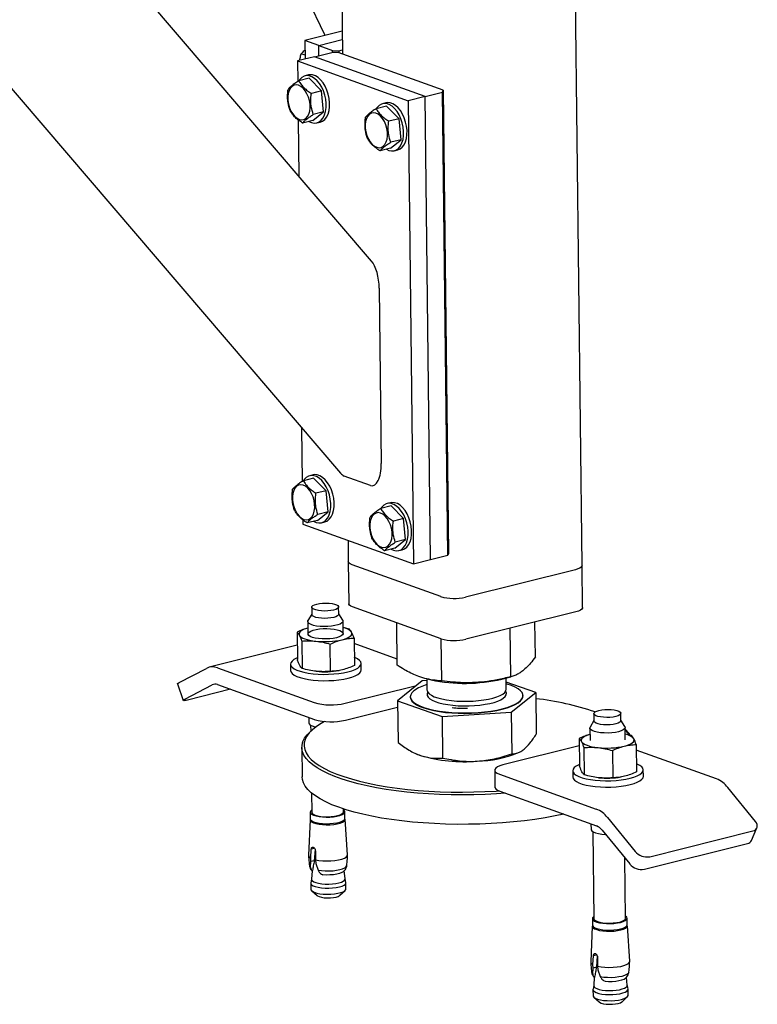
# Model space of a CAD drawing. Header units: millimetres. Extents: x 0 to 841, y 0 to 594.
# Tile 94 of 177: x 621 to 637, y 40 to 62. Entities that reach past the tile are written whole.
import ezdxf

# ---------------------------------------------------------------- set-up
doc = ezdxf.new("R2010")
doc.units = ezdxf.units.MM
doc.layers.add('TRAIT-FORT', color=4, linetype='Continuous', lineweight=25)

msp = doc.modelspace()

# ---------------------------------------------------------------- linework, layer by layer
at = {"layer": 'TRAIT-FORT', "color": 4, "linetype": 'Continuous', "lineweight": 25}
for p, q in [((627.891, 77.538), (628.073, 61.668)), ((633.503, 50.071), (633.191, 77.338)), ((627.678, 62.089), (620.904, 76.344)), ((628.732, 56.975), (614.51, 73.599)), ((610.79, 72.315), (628.03, 52.163)), ((628.067, 62.187), (627.22, 61.975)), ((627.22, 61.975), (627.225, 61.556)), ((627.534, 61.862), (627.22, 61.975)), ((627.534, 61.862), (628.069, 61.996)), ((627.534, 61.862), (627.847, 61.749)), ((627.536, 61.633), (627.534, 61.862)), ((627.224, 61.641), (627.137, 61.672)), ((627.442, 61.61), (627.832, 61.707)), ((627.973, 61.704), (627.832, 61.707)), ((627.847, 61.749), (627.988, 61.746)), ((627.848, 61.707), (627.847, 61.749)), ((630.354, 60.847), (627.973, 61.704)), ((627.988, 61.746), (628.072, 61.767)), ((627.988, 61.746), (627.988, 61.699)), ((627.442, 61.61), (627.053, 61.512)), ((627.053, 61.512), (627.058, 61.046)), ((627.053, 61.512), (629.56, 60.61)), ((629.95, 60.708), (627.442, 61.61)), ((627.304, 61.195), (627.226, 61.175)), ((627.316, 61.12), (627.082, 61.062)), ((627.316, 61.12), (627.601, 60.836)), ((627.601, 60.836), (627.368, 60.778)), ((627.645, 60.357), (627.601, 60.836)), ((629.95, 60.708), (630.339, 60.805)), ((630.339, 60.805), (630.354, 60.847)), ((630.459, 50.305), (630.339, 60.805)), ((630.354, 60.847), (630.475, 50.347)), ((629.059, 60.563), (628.981, 60.544)), ((629.95, 60.708), (629.56, 60.61)), ((629.56, 60.61), (629.68, 50.11)), ((630.07, 50.208), (629.95, 60.708)), ((627.403, 60.163), (627.645, 60.357)), ((627.645, 60.357), (627.411, 60.299)), ((629.071, 60.489), (628.837, 60.43)), ((629.071, 60.489), (629.356, 60.204)), ((627.068, 60.177), (627.083, 58.903)), ((627.403, 60.163), (627.169, 60.105)), ((627.493, 60.108), (627.571, 60.128)), ((629.356, 60.204), (629.123, 60.146)), ((629.4, 59.726), (629.356, 60.204)), ((629.158, 59.532), (629.4, 59.726)), ((629.4, 59.726), (629.166, 59.668)), ((629.158, 59.532), (628.924, 59.473)), ((629.248, 59.477), (629.326, 59.496)), ((628.907, 56.359), (628.952, 52.385)), ((627.148, 53.193), (627.162, 51.978)), ((627.42, 52.052), (627.186, 51.994)), ((627.408, 52.127), (627.33, 52.107)), ((627.42, 52.052), (627.705, 51.768)), ((628.708, 51.886), (628.113, 52.1)), ((627.705, 51.768), (627.472, 51.709)), ((627.749, 51.289), (627.705, 51.768)), ((629.175, 51.421), (628.941, 51.362)), ((629.163, 51.495), (629.085, 51.476)), ((629.175, 51.421), (629.46, 51.136)), ((627.506, 51.095), (627.749, 51.289)), ((627.749, 51.289), (627.515, 51.231)), ((629.46, 51.136), (629.227, 51.078)), ((629.504, 50.658), (629.46, 51.136)), ((627.172, 51.109), (627.173, 51.012)), ((627.173, 51.012), (629.68, 50.11)), ((627.506, 51.095), (627.273, 51.037)), ((627.597, 51.04), (627.675, 51.059)), ((628.199, 50.643), (628.205, 50.16)), ((629.261, 50.463), (629.028, 50.405)), ((629.261, 50.463), (629.504, 50.658)), ((629.504, 50.658), (629.27, 50.599)), ((629.352, 50.408), (629.429, 50.428)), ((630.07, 50.208), (630.459, 50.305)), ((630.475, 50.347), (630.459, 50.305)), ((628.205, 50.16), (628.216, 49.205)), ((630.299, 49.365), (628.293, 50.087)), ((629.68, 50.11), (630.07, 50.208)), ((633.514, 49.116), (633.503, 50.071)), ((633.354, 49.976), (630.861, 49.352)), ((627.376, 49.126), (627.378, 48.959)), ((627.988, 48.966), (627.986, 49.133)), ((630.31, 48.41), (628.304, 49.132)), ((627.378, 48.967), (627.291, 48.822)), ((628.078, 48.831), (627.988, 48.974)), ((633.365, 49.021), (630.872, 48.398)), ((627.285, 48.8), (627.288, 48.519)), ((628.088, 48.528), (628.085, 48.81)), ((629.314, 47.808), (629.303, 48.773)), ((632.445, 47.997), (632.436, 48.789)), ((627.043, 48.559), (627.05, 47.94)), ((628.229, 48.627), (628.087, 48.662)), ((631.889, 47.548), (631.877, 48.649)), ((627.046, 48.263), (625.052, 47.764)), ((627.149, 48.357), (627.156, 47.738)), ((627.802, 47.67), (627.795, 48.289)), ((628.335, 48.424), (628.342, 47.805)), ((629.312, 47.948), (628.336, 48.3)), ((630.324, 47.454), (630.313, 48.409)), ((626.896, 47.832), (626.898, 47.689)), ((628.498, 47.707), (628.496, 47.85)), ((624.374, 47.417), (624.988, 47.739)), ((625.237, 47.751), (627.431, 46.962)), ((627.994, 47.689), (627.998, 47.689)), ((624.332, 47.385), (624.461, 47.009)), ((624.503, 47.041), (625.117, 47.364)), ((625.242, 47.37), (627.436, 46.58)), ((628.134, 46.947), (629.752, 47.351)), ((629.879, 47.453), (629.323, 47.004)), ((629.984, 47.46), (629.879, 47.453)), ((629.984, 47.502), (629.987, 47.249)), ((629.993, 47.498), (630.083, 47.477)), ((631.686, 47.496), (631.892, 47.549)), ((631.787, 47.27), (631.784, 47.521)), ((632.454, 47.193), (631.785, 47.428)), ((625.538, 47.263), (624.563, 47.02)), ((631.899, 46.745), (632.454, 47.193)), ((632.166, 47.114), (632.166, 47.123)), ((632.454, 47.193), (632.465, 46.246)), ((629.323, 47.004), (630.333, 46.65)), ((629.323, 47.004), (629.334, 46.057)), ((629.611, 47.094), (629.611, 47.084)), ((628.139, 46.565), (629.324, 46.861)), ((630.333, 46.65), (631.899, 46.745)), ((631.899, 46.745), (631.91, 45.798)), ((633.772, 46.712), (633.774, 46.545)), ((634.384, 46.552), (634.382, 46.719)), ((627.31, 46.625), (627.312, 46.5)), ((627.352, 46.448), (627.354, 46.312)), ((630.333, 46.65), (630.344, 45.703)), ((633.774, 46.554), (633.687, 46.408)), ((634.474, 46.417), (634.384, 46.561)), ((627.382, 46.338), (627.335, 46.295)), ((633.681, 46.387), (633.684, 46.105)), ((634.484, 46.114), (634.481, 46.396)), ((634.624, 46.213), (634.482, 46.248)), ((633.438, 46.146), (633.445, 45.527)), ((634.73, 46.01), (634.737, 45.391)), ((627.152, 45.944), (627.159, 45.276)), ((629.738, 45.804), (629.747, 45.8)), ((629.747, 45.8), (629.84, 45.763)), ((633.44, 45.981), (631.709, 45.548)), ((632.06, 45.827), (632.086, 45.839)), ((633.545, 45.943), (633.552, 45.324)), ((634.19, 45.875), (634.198, 45.256)), ((636.554, 45.23), (634.732, 45.886)), ((631.523, 45.429), (631.527, 45.048)), ((631.633, 45.338), (633.827, 44.548)), ((633.292, 45.418), (633.293, 45.275)), ((634.893, 45.293), (634.892, 45.436)), ((634.39, 45.275), (634.393, 45.276)), ((627.37, 44.913), (627.375, 44.477)), ((631.637, 44.956), (633.831, 44.167)), ((637.432, 44.269), (636.806, 45.038)), ((627.342, 44.476), (627.344, 44.328)), ((628.095, 44.485), (628.094, 44.551)), ((628.129, 44.337), (628.127, 44.485)), ((627.339, 44.306), (627.304, 43.499)), ((628.188, 43.509), (628.135, 44.316)), ((633.706, 44.212), (633.707, 44.086)), ((634.079, 44.356), (634.705, 43.587)), ((633.748, 44.035), (633.77, 42.063)), ((633.957, 44.07), (634.584, 43.302)), ((635.037, 43.468), (637.374, 44.052)), ((637.346, 43.837), (637.467, 44.123)), ((634.916, 43.182), (637.253, 43.767)), ((627.355, 43.436), (627.367, 43.637)), ((627.441, 43.655), (627.367, 43.637)), ((627.452, 43.634), (627.433, 43.374)), ((627.458, 43.604), (627.46, 43.398)), ((627.35, 43.223), (627.357, 43.355)), ((627.357, 43.355), (627.355, 43.436)), ((627.433, 43.374), (627.357, 43.355)), ((627.46, 43.398), (627.468, 43.315)), ((634.49, 42.071), (634.475, 43.435)), ((627.386, 43.145), (627.373, 42.957)), ((627.376, 43.151), (627.393, 43.156)), ((627.389, 43.143), (627.376, 43.151)), ((627.393, 43.156), (627.389, 43.143)), ((627.468, 43.315), (627.52, 43.162)), ((628.131, 42.965), (628.115, 43.151)), ((627.373, 42.959), (627.356, 42.874)), ((627.595, 43.073), (627.628, 43.057)), ((628.15, 42.884), (628.131, 42.968)), ((628.152, 42.739), (628.151, 42.876)), ((627.356, 42.867), (627.357, 42.729)), ((627.377, 42.693), (627.497, 42.586)), ((628.015, 42.592), (628.133, 42.701)), ((633.738, 42.063), (633.739, 41.915)), ((634.524, 41.924), (634.523, 42.072)), ((633.734, 41.893), (633.699, 41.085)), ((634.584, 41.096), (634.53, 41.902)), ((633.75, 41.023), (633.762, 41.223)), ((633.837, 41.242), (633.762, 41.223)), ((633.847, 41.221), (633.828, 40.96)), ((633.854, 41.19), (633.856, 40.985)), ((633.746, 40.81), (633.752, 40.941)), ((633.752, 40.941), (633.75, 41.023)), ((633.828, 40.96), (633.752, 40.941)), ((633.856, 40.985), (633.864, 40.901)), ((633.864, 40.901), (633.915, 40.748)), ((633.781, 40.732), (633.769, 40.543)), ((633.772, 40.738), (633.789, 40.742)), ((633.785, 40.729), (633.772, 40.738)), ((633.789, 40.742), (633.785, 40.729)), ((633.991, 40.659), (634.024, 40.643)), ((634.527, 40.552), (634.51, 40.737)), ((633.751, 40.453), (633.753, 40.316)), ((633.769, 40.545), (633.752, 40.461)), ((634.545, 40.47), (634.526, 40.554)), ((634.548, 40.325), (634.546, 40.462)), ((633.773, 40.279), (633.893, 40.173)), ((634.411, 40.179), (634.528, 40.288))]:
    msp.add_line(p, q, dxfattribs=at)
at = {"layer": 'TRAIT-FORT', "color": 4, "linetype": 'Continuous', "lineweight": 25, "flags": 128}
for points in [[(627.314, 60.141), (627.369, 60.115), (627.43, 60.103), (627.489, 60.107), (627.544, 60.129), (627.593, 60.168), (627.635, 60.221), (627.667, 60.288), (627.69, 60.367), (627.702, 60.454), (627.703, 60.547), (627.693, 60.643), (627.672, 60.74), (627.642, 60.833), (627.602, 60.92), (627.554, 60.998), (627.5, 61.065), (627.442, 61.118), (627.38, 61.155), (627.319, 61.177), (627.258, 61.181), (627.201, 61.167), (627.149, 61.137), (627.103, 61.091), (627.082, 61.06)], [(627.571, 60.128), (627.622, 60.149), (627.671, 60.187), (627.713, 60.241), (627.745, 60.308), (627.768, 60.386), (627.78, 60.473), (627.781, 60.567), (627.771, 60.663), (627.75, 60.759), (627.719, 60.852), (627.68, 60.939), (627.632, 61.017), (627.578, 61.084), (627.519, 61.137), (627.458, 61.175), (627.397, 61.196), (627.336, 61.2), (627.304, 61.195)], [(626.836, 60.616), (626.849, 60.534), (626.872, 60.452), (626.905, 60.377), (626.945, 60.31), (626.992, 60.254), (627.043, 60.212), (627.096, 60.186), (627.148, 60.178), (627.198, 60.186), (627.243, 60.211), (627.281, 60.252), (627.31, 60.308), (627.33, 60.374), (627.339, 60.45), (627.337, 60.531), (627.324, 60.614), (627.301, 60.695), (627.268, 60.77), (627.228, 60.837), (627.181, 60.893), (627.13, 60.935), (627.077, 60.961), (627.025, 60.97), (626.975, 60.961), (626.93, 60.936), (626.892, 60.895), (626.863, 60.84), (626.843, 60.773), (626.834, 60.697), (626.836, 60.616)], [(629.069, 59.51), (629.124, 59.484), (629.185, 59.471), (629.244, 59.476), (629.299, 59.498), (629.348, 59.536), (629.39, 59.59), (629.422, 59.657), (629.445, 59.735), (629.457, 59.822), (629.458, 59.916), (629.448, 60.012), (629.427, 60.108), (629.396, 60.201), (629.357, 60.288), (629.309, 60.366), (629.255, 60.433), (629.197, 60.486), (629.135, 60.524), (629.074, 60.545), (629.013, 60.549), (628.956, 60.536), (628.904, 60.506), (628.858, 60.459), (628.839, 60.431)], [(629.326, 59.496), (629.377, 59.517), (629.426, 59.555), (629.468, 59.609), (629.5, 59.676), (629.523, 59.754), (629.535, 59.842), (629.536, 59.935), (629.526, 60.031), (629.505, 60.128), (629.474, 60.221), (629.435, 60.308), (629.387, 60.386), (629.333, 60.453), (629.274, 60.506), (629.213, 60.543), (629.152, 60.565), (629.091, 60.569), (629.059, 60.563)], [(628.591, 59.985), (628.604, 59.902), (628.627, 59.821), (628.66, 59.745), (628.7, 59.678), (628.747, 59.622), (628.798, 59.581), (628.851, 59.555), (628.903, 59.546), (628.953, 59.554), (628.998, 59.58), (629.036, 59.621), (629.065, 59.676), (629.085, 59.743), (629.094, 59.818), (629.092, 59.899), (629.079, 59.982), (629.056, 60.063), (629.023, 60.139), (628.983, 60.206), (628.936, 60.262), (628.885, 60.303), (628.832, 60.329), (628.78, 60.338), (628.73, 60.33), (628.685, 60.304), (628.647, 60.263), (628.618, 60.208), (628.598, 60.141), (628.589, 60.066), (628.591, 59.985)], [(627.418, 51.073), (627.473, 51.047), (627.534, 51.035), (627.593, 51.039), (627.648, 51.061), (627.697, 51.099), (627.739, 51.153), (627.771, 51.22), (627.794, 51.298), (627.806, 51.386), (627.807, 51.479), (627.797, 51.575), (627.776, 51.672), (627.745, 51.765), (627.706, 51.852), (627.658, 51.93), (627.604, 51.996), (627.545, 52.049), (627.484, 52.087), (627.423, 52.108), (627.362, 52.112), (627.305, 52.099), (627.253, 52.069), (627.207, 52.023), (627.186, 51.992)], [(627.675, 51.059), (627.726, 51.08), (627.775, 51.119), (627.817, 51.172), (627.849, 51.239), (627.872, 51.318), (627.884, 51.405), (627.885, 51.498), (627.875, 51.595), (627.854, 51.691), (627.823, 51.784), (627.783, 51.871), (627.736, 51.949), (627.682, 52.016), (627.623, 52.069), (627.562, 52.107), (627.5, 52.128), (627.44, 52.132), (627.408, 52.127)], [(626.94, 51.548), (626.953, 51.465), (626.976, 51.384), (627.009, 51.309), (627.049, 51.241), (627.096, 51.186), (627.147, 51.144), (627.2, 51.118), (627.252, 51.109), (627.302, 51.118), (627.347, 51.143), (627.385, 51.184), (627.414, 51.239), (627.434, 51.306), (627.443, 51.382), (627.441, 51.463), (627.428, 51.545), (627.405, 51.626), (627.372, 51.702), (627.332, 51.769), (627.285, 51.825), (627.234, 51.867), (627.181, 51.892), (627.129, 51.901), (627.079, 51.893), (627.034, 51.868), (626.996, 51.827), (626.967, 51.771), (626.947, 51.705), (626.938, 51.629), (626.94, 51.548)], [(629.173, 50.441), (629.228, 50.416), (629.289, 50.403), (629.348, 50.408), (629.403, 50.429), (629.452, 50.468), (629.494, 50.521), (629.526, 50.588), (629.549, 50.667), (629.561, 50.754), (629.562, 50.847), (629.552, 50.944), (629.531, 51.04), (629.5, 51.133), (629.461, 51.22), (629.413, 51.298), (629.359, 51.365), (629.3, 51.418), (629.239, 51.456), (629.178, 51.477), (629.117, 51.481), (629.06, 51.468), (629.008, 51.437), (628.962, 51.391), (628.941, 51.36)], [(629.429, 50.428), (629.481, 50.449), (629.53, 50.487), (629.572, 50.541), (629.604, 50.608), (629.627, 50.686), (629.639, 50.774), (629.64, 50.867), (629.63, 50.963), (629.609, 51.059), (629.578, 51.153), (629.538, 51.24), (629.491, 51.318), (629.437, 51.384), (629.378, 51.437), (629.317, 51.475), (629.255, 51.496), (629.195, 51.5), (629.163, 51.495)], [(628.695, 50.917), (628.708, 50.834), (628.731, 50.753), (628.764, 50.677), (628.804, 50.61), (628.851, 50.554), (628.902, 50.513), (628.955, 50.487), (629.007, 50.478), (629.057, 50.486), (629.102, 50.511), (629.14, 50.553), (629.169, 50.608), (629.189, 50.675), (629.198, 50.75), (629.196, 50.831), (629.183, 50.914), (629.16, 50.995), (629.127, 51.071), (629.087, 51.138), (629.04, 51.193), (628.989, 51.235), (628.936, 51.261), (628.884, 51.27), (628.834, 51.261), (628.789, 51.236), (628.751, 51.195), (628.722, 51.14), (628.702, 51.073), (628.693, 50.997), (628.695, 50.917)], [(628.293, 50.087), (628.25, 50.106), (628.221, 50.127), (628.206, 50.15), (628.205, 50.16)], [(628.293, 50.087), (628.25, 50.106), (628.221, 50.127), (628.206, 50.15), (628.205, 50.16)], [(633.503, 50.071), (633.501, 50.058), (633.485, 50.034), (633.454, 50.013), (633.41, 49.993), (633.354, 49.976)], [(633.503, 50.071), (633.501, 50.058), (633.485, 50.034), (633.454, 50.013), (633.41, 49.993), (633.354, 49.976)], [(627.49, 49.198), (627.553, 49.211), (627.623, 49.218), (627.696, 49.22), (627.768, 49.217), (627.836, 49.209), (627.894, 49.197), (627.94, 49.18), (627.971, 49.161), (627.986, 49.139), (627.982, 49.117), (627.961, 49.096), (627.924, 49.077), (627.873, 49.061), (627.81, 49.048), (627.74, 49.041), (627.667, 49.039), (627.594, 49.042), (627.527, 49.05), (627.469, 49.062), (627.422, 49.079), (627.391, 49.098), (627.377, 49.12), (627.381, 49.142), (627.402, 49.163), (627.439, 49.182), (627.49, 49.198)], [(628.304, 49.132), (628.261, 49.151), (628.232, 49.172), (628.217, 49.195), (628.216, 49.205)], [(627.874, 48.894), (627.812, 48.881), (627.742, 48.874), (627.669, 48.872), (627.596, 48.874), (627.529, 48.883), (627.47, 48.895), (627.424, 48.912), (627.393, 48.931), (627.379, 48.953), (627.378, 48.959)], [(627.988, 48.966), (627.984, 48.95), (627.963, 48.929), (627.926, 48.91), (627.874, 48.894)], [(633.514, 49.116), (633.512, 49.103), (633.496, 49.08), (633.465, 49.058), (633.421, 49.038), (633.365, 49.021)], [(628.078, 48.831), (628.084, 48.819), (628.081, 48.793), (628.061, 48.768), (628.022, 48.744), (627.968, 48.724), (627.901, 48.707), (627.823, 48.695), (627.739, 48.687), (627.653, 48.686), (627.568, 48.69), (627.488, 48.699), (627.418, 48.713), (627.36, 48.732), (627.318, 48.754), (627.292, 48.778), (627.285, 48.804), (627.291, 48.822)], [(627.287, 48.652), (627.254, 48.642), (627.204, 48.624), (627.162, 48.604), (627.129, 48.582), (627.105, 48.56), (627.092, 48.536), (627.089, 48.513), (627.095, 48.49)], [(627.095, 48.49), (627.113, 48.467), (627.139, 48.445), (627.176, 48.425), (627.221, 48.406), (627.274, 48.39), (627.334, 48.375), (627.4, 48.364), (627.472, 48.354)], [(627.938, 48.434), (627.865, 48.419), (627.784, 48.409), (627.699, 48.405), (627.614, 48.406), (627.531, 48.413), (627.457, 48.425), (627.393, 48.441), (627.342, 48.461), (627.308, 48.485), (627.292, 48.51), (627.295, 48.535), (627.315, 48.56), (627.353, 48.584), (627.407, 48.604), (627.474, 48.621), (627.551, 48.633), (627.635, 48.64), (627.72, 48.642), (627.805, 48.638), (627.884, 48.629), (627.954, 48.614), (628.011, 48.596), (628.053, 48.574), (628.079, 48.55), (628.086, 48.524), (628.074, 48.499), (628.045, 48.475), (627.998, 48.452), (627.938, 48.434)], [(628.064, 48.388), (628.122, 48.404), (628.173, 48.423), (628.215, 48.443), (628.248, 48.465), (628.271, 48.487), (628.285, 48.51), (628.288, 48.534), (628.281, 48.557)], [(627.049, 47.974), (627.033, 47.967), (626.974, 47.936), (626.931, 47.902), (626.905, 47.867), (626.896, 47.831), (626.906, 47.796), (626.933, 47.762), (626.977, 47.729), (627.037, 47.699), (627.112, 47.672), (627.2, 47.649), (627.299, 47.63), (627.407, 47.616), (627.521, 47.606), (627.64, 47.603), (627.759, 47.604), (627.878, 47.611), (627.992, 47.623), (628.099, 47.639), (628.198, 47.66)], [(628.198, 47.66), (628.285, 47.686), (628.359, 47.714), (628.418, 47.746), (628.462, 47.78), (628.488, 47.815), (628.496, 47.85), (628.487, 47.886), (628.46, 47.92), (628.415, 47.953), (628.355, 47.983), (628.34, 47.989)], [(626.898, 47.689), (626.898, 47.688), (626.907, 47.653), (626.934, 47.619), (626.979, 47.586), (627.039, 47.556), (627.114, 47.529), (627.202, 47.506), (627.301, 47.487), (627.409, 47.472), (627.523, 47.463), (627.641, 47.459), (627.761, 47.461), (627.879, 47.467), (627.993, 47.479), (628.101, 47.496), (628.199, 47.517)], [(628.199, 47.517), (628.287, 47.542), (628.361, 47.571), (628.42, 47.603), (628.463, 47.636), (628.489, 47.671), (628.498, 47.707)], [(624.332, 47.385), (624.332, 47.386), (624.337, 47.394), (624.351, 47.404), (624.374, 47.417)], [(629.692, 47.229), (629.647, 47.186), (629.62, 47.141), (629.611, 47.096), (629.62, 47.051), (629.646, 47.007), (629.69, 46.964), (629.751, 46.923), (629.827, 46.885), (629.919, 46.85), (630.024, 46.819), (630.142, 46.792), (630.269, 46.769), (630.406, 46.751), (630.549, 46.738), (630.697, 46.73), (630.848, 46.728), (630.999, 46.73), (631.149, 46.739), (631.295, 46.752), (631.436, 46.77), (631.568, 46.793), (631.692, 46.821), (631.804, 46.852), (631.903, 46.888), (631.987, 46.926), (632.057, 46.967), (632.11, 47.009), (632.146, 47.054), (632.164, 47.099), (632.164, 47.144), (632.147, 47.188), (632.111, 47.232), (632.059, 47.273), (631.99, 47.313), (631.906, 47.349), (631.807, 47.383), (631.785, 47.389)], [(629.611, 47.084), (629.62, 47.041), (629.646, 46.997), (629.69, 46.955), (629.751, 46.914), (629.828, 46.876), (629.919, 46.841), (630.024, 46.81), (630.142, 46.782), (630.27, 46.76), (630.406, 46.741), (630.549, 46.728), (630.697, 46.721), (630.848, 46.718), (631, 46.721), (631.149, 46.729), (631.295, 46.742), (631.436, 46.761), (631.569, 46.784), (631.692, 46.811), (631.804, 46.843), (631.903, 46.878), (631.987, 46.916), (632.057, 46.957), (632.11, 47), (632.146, 47.044), (632.164, 47.089), (632.166, 47.114)], [(629.987, 47.249), (629.989, 47.234), (630.005, 47.197), (630.039, 47.161), (630.089, 47.127), (630.154, 47.096), (630.234, 47.068), (630.327, 47.044), (630.43, 47.024), (630.543, 47.008), (630.662, 46.998), (630.785, 46.992), (630.911, 46.992), (631.035, 46.997), (631.158, 47.007), (631.274, 47.022), (631.384, 47.041), (631.483, 47.065), (631.571, 47.093), (631.646, 47.123), (631.706, 47.157), (631.75, 47.192), (631.777, 47.229), (631.787, 47.267), (631.787, 47.27)], [(630.004, 47.198), (630.003, 47.196), (629.989, 47.158), (629.992, 47.121), (630.013, 47.084), (630.051, 47.049), (630.105, 47.016), (630.174, 46.986), (630.257, 46.958), (630.353, 46.935), (630.459, 46.916), (630.573, 46.902)], [(630.573, 46.902), (630.693, 46.892), (630.818, 46.888), (630.943, 46.889), (631.068, 46.895), (631.189, 46.907), (631.304, 46.923), (631.411, 46.943), (631.508, 46.968), (631.592, 46.997), (631.663, 47.028), (631.719, 47.062), (631.759, 47.098), (631.782, 47.135), (631.788, 47.173), (631.776, 47.21), (631.77, 47.218)], [(624.563, 47.02), (624.528, 47.011), (624.499, 47.006), (624.478, 47.004), (624.465, 47.006), (624.461, 47.01), (624.466, 47.018), (624.481, 47.029), (624.503, 47.041)], [(634.268, 46.647), (634.206, 46.635), (634.136, 46.627), (634.063, 46.625), (633.99, 46.628), (633.923, 46.636), (633.864, 46.649), (633.818, 46.665), (633.787, 46.685), (633.773, 46.706), (633.776, 46.728), (633.797, 46.749), (633.835, 46.768), (633.886, 46.785), (633.948, 46.797), (634.018, 46.804), (634.091, 46.807), (634.164, 46.804), (634.231, 46.796), (634.29, 46.783), (634.336, 46.767), (634.367, 46.747), (634.381, 46.726), (634.378, 46.704), (634.357, 46.683), (634.319, 46.663), (634.268, 46.647)], [(627.664, 46.535), (627.587, 46.49), (627.482, 46.42), (627.392, 46.348), (627.32, 46.274), (627.264, 46.199), (627.226, 46.123), (627.205, 46.047), (627.202, 45.971), (627.217, 45.896), (627.249, 45.82), (627.298, 45.746), (627.365, 45.673), (627.448, 45.602), (627.548, 45.533), (627.664, 45.467), (627.796, 45.403), (627.942, 45.342), (628.102, 45.285), (628.276, 45.231), (628.462, 45.18), (628.659, 45.134), (628.868, 45.093), (629.086, 45.055), (629.313, 45.023), (629.547, 44.995), (629.788, 44.972), (630.034, 44.954), (630.284, 44.941), (630.537, 44.934), (630.792, 44.932), (631.048, 44.935), (631.302, 44.943), (631.555, 44.957), (631.624, 44.961)], [(627.312, 46.5), (627.319, 46.478), (627.344, 46.454), (627.387, 46.432), (627.445, 46.413), (627.466, 46.408)], [(634.384, 46.552), (634.38, 46.537), (634.359, 46.516), (634.321, 46.496), (634.27, 46.48), (634.208, 46.468), (634.138, 46.46), (634.064, 46.458), (633.992, 46.461), (633.925, 46.469), (633.866, 46.482), (633.82, 46.498), (633.789, 46.518), (633.775, 46.539), (633.774, 46.545)], [(631.768, 44.909), (631.564, 44.894), (631.308, 44.881), (631.05, 44.872), (630.791, 44.869), (630.533, 44.871), (630.276, 44.879), (630.023, 44.892), (629.773, 44.91), (629.529, 44.933), (629.292, 44.961), (629.062, 44.994), (628.841, 45.032), (628.63, 45.074), (628.429, 45.121), (628.241, 45.172), (628.065, 45.227), (627.902, 45.285), (627.754, 45.347), (627.621, 45.412), (627.503, 45.479), (627.402, 45.549), (627.318, 45.621), (627.25, 45.695), (627.2, 45.77), (627.167, 45.846), (627.153, 45.923), (627.156, 46), (627.177, 46.077), (627.215, 46.154), (627.272, 46.229), (627.335, 46.295)], [(633.682, 46.238), (633.65, 46.229), (633.6, 46.21), (633.558, 46.19), (633.525, 46.169), (633.501, 46.146), (633.487, 46.123), (633.484, 46.099), (633.491, 46.076)], [(634.331, 46.301), (634.259, 46.286), (634.177, 46.277), (634.092, 46.272), (634.005, 46.274), (633.923, 46.28), (633.848, 46.292), (633.783, 46.309), (633.733, 46.329), (633.698, 46.352), (633.682, 46.377), (633.684, 46.403), (633.687, 46.408)], [(634.474, 46.417), (634.481, 46.392), (634.469, 46.367), (634.439, 46.342), (634.393, 46.32), (634.331, 46.301)], [(634.563, 46.231), (634.53, 46.286), (634.481, 46.35)], [(633.491, 46.076), (633.508, 46.054), (633.535, 46.032), (633.571, 46.012), (633.616, 45.993), (633.67, 45.976), (633.73, 45.962), (633.796, 45.95), (633.867, 45.941)], [(634.46, 45.974), (634.518, 45.991), (634.568, 46.009), (634.61, 46.029), (634.643, 46.051), (634.667, 46.074), (634.68, 46.097), (634.684, 46.12), (634.677, 46.143)], [(633.445, 45.561), (633.429, 45.554), (633.37, 45.522), (633.326, 45.489), (633.3, 45.454), (633.292, 45.418), (633.301, 45.382), (633.328, 45.348), (633.373, 45.315), (633.433, 45.285), (633.508, 45.258), (633.596, 45.235), (633.695, 45.216), (633.803, 45.202), (633.917, 45.193), (634.035, 45.189), (634.155, 45.19), (634.273, 45.197), (634.387, 45.209), (634.495, 45.226), (634.593, 45.247), (634.68, 45.272), (634.755, 45.301), (634.814, 45.332), (634.857, 45.366), (634.883, 45.401), (634.892, 45.437), (634.882, 45.472), (634.855, 45.506), (634.811, 45.539), (634.751, 45.569), (634.735, 45.576)], [(631.709, 45.548), (631.639, 45.527), (631.584, 45.502), (631.546, 45.475), (631.526, 45.446), (631.525, 45.417), (631.543, 45.388), (631.579, 45.362), (631.633, 45.338)], [(633.091, 44.433), (632.893, 44.392), (632.669, 44.351), (632.436, 44.314), (632.196, 44.283), (631.95, 44.256), (631.699, 44.235), (631.444, 44.219), (631.187, 44.208), (630.928, 44.202), (630.67, 44.201), (630.412, 44.206), (630.157, 44.217), (629.905, 44.232), (629.658, 44.253), (629.417, 44.278), (629.184, 44.309), (628.958, 44.344), (628.742, 44.385), (628.536, 44.429), (628.341, 44.478), (628.159, 44.531), (627.989, 44.587), (627.834, 44.647), (627.693, 44.711), (627.568, 44.777), (627.458, 44.845), (627.365, 44.916), (627.289, 44.989), (627.23, 45.064), (627.189, 45.14), (627.165, 45.216), (627.159, 45.276)], [(633.293, 45.275), (633.293, 45.275), (633.303, 45.239), (633.33, 45.205), (633.374, 45.172), (633.434, 45.142), (633.509, 45.115), (633.597, 45.092), (633.696, 45.073), (633.804, 45.059), (633.919, 45.05), (634.037, 45.046), (634.157, 45.047), (634.275, 45.054), (634.389, 45.066), (634.496, 45.082), (634.595, 45.104), (634.682, 45.129), (634.756, 45.158), (634.816, 45.189), (634.859, 45.223), (634.885, 45.258), (634.893, 45.293)], [(631.527, 45.048), (631.529, 45.035), (631.547, 45.007), (631.584, 44.98), (631.637, 44.956)], [(627.374, 44.523), (627.354, 44.505), (627.342, 44.48), (627.349, 44.455), (627.374, 44.431), (627.416, 44.409), (627.473, 44.391), (627.542, 44.377), (627.62, 44.368), (627.703, 44.364), (627.788, 44.366), (627.87, 44.373), (627.946, 44.385), (628.012, 44.401), (628.065, 44.421), (628.103, 44.444), (628.124, 44.469), (628.126, 44.494), (628.11, 44.519), (628.094, 44.532)], [(627.375, 44.477), (627.375, 44.477), (627.384, 44.453), (627.411, 44.431), (627.454, 44.411), (627.511, 44.394), (627.58, 44.382), (627.656, 44.375), (627.736, 44.374), (627.816, 44.377), (627.892, 44.386), (627.96, 44.4), (628.017, 44.417), (628.06, 44.438), (628.086, 44.461), (628.095, 44.485)], [(627.339, 44.306), (627.346, 44.283), (627.371, 44.258), (627.414, 44.236), (627.471, 44.218), (627.541, 44.204), (627.62, 44.194), (627.705, 44.191), (627.791, 44.192), (627.874, 44.199), (627.951, 44.211), (628.018, 44.228), (628.072, 44.249), (628.11, 44.272), (628.131, 44.297), (628.135, 44.316)], [(627.344, 44.328), (627.351, 44.307), (627.376, 44.283), (627.418, 44.261), (627.474, 44.243), (627.543, 44.229), (627.621, 44.22), (627.705, 44.216), (627.79, 44.218), (627.872, 44.225), (627.948, 44.237), (628.014, 44.253), (628.067, 44.273), (628.105, 44.296), (628.125, 44.321), (628.129, 44.337)], [(637.374, 44.052), (637.41, 44.065), (637.439, 44.084), (637.46, 44.108), (637.472, 44.136), (637.476, 44.168), (637.47, 44.201), (637.455, 44.235), (637.432, 44.269)], [(633.707, 44.086), (633.708, 44.077), (633.725, 44.052), (633.759, 44.029), (633.809, 44.008), (633.874, 43.992), (633.949, 43.98), (634.032, 43.973), (634.037, 43.973)], [(627.46, 43.398), (627.538, 43.384), (627.625, 43.374), (627.717, 43.37), (627.811, 43.372), (627.901, 43.38), (627.985, 43.394), (628.058, 43.412), (628.117, 43.434), (628.159, 43.459), (628.183, 43.487), (628.188, 43.509)], [(627.324, 43.262), (627.328, 43.248), (627.35, 43.223)], [(627.52, 43.162), (627.598, 43.151), (627.684, 43.145), (627.772, 43.145), (627.859, 43.15), (627.941, 43.16), (628.015, 43.175), (628.077, 43.194), (628.126, 43.217), (628.158, 43.242), (628.172, 43.268), (628.173, 43.271)], [(628.092, 43.127), (628.059, 43.107), (628.008, 43.087), (627.944, 43.071), (627.87, 43.059), (627.79, 43.053), (627.708, 43.052), (627.628, 43.057)], [(627.356, 42.874), (627.357, 42.858), (627.373, 42.833), (627.407, 42.81), (627.457, 42.789), (627.521, 42.773), (627.596, 42.761), (627.678, 42.754), (627.764, 42.753), (627.849, 42.758), (627.93, 42.767), (628.002, 42.782)], [(627.373, 42.957), (627.374, 42.945), (627.39, 42.921), (627.422, 42.899), (627.47, 42.88), (627.531, 42.864), (627.603, 42.853), (627.681, 42.847), (627.763, 42.846), (627.844, 42.85), (627.921, 42.859), (627.99, 42.873)], [(627.99, 42.873), (628.048, 42.891), (628.092, 42.912), (628.12, 42.935), (628.131, 42.959), (628.131, 42.965)], [(628.002, 42.782), (628.063, 42.801), (628.109, 42.823), (628.139, 42.847), (628.15, 42.872), (628.15, 42.884)], [(627.357, 42.729), (627.364, 42.708), (627.39, 42.683), (627.432, 42.662), (627.489, 42.643), (627.559, 42.629), (627.638, 42.62), (627.723, 42.616), (627.809, 42.617), (627.892, 42.624), (627.969, 42.637), (628.036, 42.653), (628.09, 42.674), (628.128, 42.697), (628.149, 42.722), (628.152, 42.739)], [(627.497, 42.586), (627.507, 42.579), (627.544, 42.562), (627.595, 42.548), (627.658, 42.538), (627.727, 42.534), (627.798, 42.535), (627.866, 42.542), (627.927, 42.553)], [(633.77, 42.11), (633.762, 42.104), (633.741, 42.079), (633.739, 42.054), (633.755, 42.029), (633.789, 42.006), (633.838, 41.986), (633.901, 41.97), (633.975, 41.958), (634.056, 41.952), (634.141, 41.95), (634.225, 41.955), (634.305, 41.964), (634.376, 41.979)], [(633.77, 42.063), (633.77, 42.063), (633.78, 42.039), (633.807, 42.017), (633.85, 41.997), (633.907, 41.981), (633.975, 41.969), (634.052, 41.962), (634.132, 41.96), (634.212, 41.964), (634.288, 41.972), (634.356, 41.986)], [(634.356, 41.986), (634.413, 42.004), (634.455, 42.025), (634.482, 42.047), (634.49, 42.071)], [(634.376, 41.979), (634.436, 41.997), (634.482, 42.019), (634.511, 42.043), (634.523, 42.068), (634.516, 42.093), (634.491, 42.117), (634.49, 42.118)], [(633.734, 41.893), (633.736, 41.882), (633.752, 41.857), (633.786, 41.833), (633.836, 41.813), (633.9, 41.797), (633.975, 41.785), (634.057, 41.778), (634.143, 41.777), (634.228, 41.781), (634.309, 41.791), (634.382, 41.806)], [(633.739, 41.915), (633.741, 41.906), (633.757, 41.881), (633.79, 41.858), (633.84, 41.838), (633.903, 41.822), (633.977, 41.81), (634.058, 41.804), (634.143, 41.803), (634.227, 41.807), (634.306, 41.816), (634.378, 41.831)], [(634.378, 41.831), (634.438, 41.849), (634.484, 41.871), (634.513, 41.895), (634.524, 41.92), (634.524, 41.924)], [(634.382, 41.806), (634.443, 41.824), (634.489, 41.847), (634.518, 41.871), (634.53, 41.896), (634.53, 41.902)], [(633.856, 40.985), (633.933, 40.97), (634.02, 40.96), (634.113, 40.957), (634.206, 40.959), (634.297, 40.967), (634.381, 40.98), (634.454, 40.998), (634.513, 41.021), (634.555, 41.046), (634.579, 41.073), (634.584, 41.096)], [(633.72, 40.846), (633.724, 40.835), (633.746, 40.81)], [(633.915, 40.748), (633.994, 40.738), (634.079, 40.732), (634.167, 40.731), (634.254, 40.736), (634.336, 40.747), (634.41, 40.762), (634.473, 40.781), (634.521, 40.803), (634.553, 40.828), (634.568, 40.854), (634.569, 40.858)], [(634.024, 40.643), (634.104, 40.639), (634.186, 40.64), (634.266, 40.646), (634.34, 40.657), (634.404, 40.673), (634.455, 40.693), (634.488, 40.714)], [(633.752, 40.461), (633.751, 40.457), (633.758, 40.431), (633.784, 40.407), (633.826, 40.385), (633.883, 40.367), (633.953, 40.353), (634.032, 40.343), (634.117, 40.34), (634.203, 40.341), (634.286, 40.348), (634.363, 40.36), (634.43, 40.377), (634.484, 40.398), (634.522, 40.421), (634.543, 40.446), (634.545, 40.47)], [(633.769, 40.543), (633.776, 40.52), (633.8, 40.496), (633.84, 40.476), (633.895, 40.458), (633.961, 40.444), (634.037, 40.436), (634.117, 40.432), (634.199, 40.433), (634.279, 40.44), (634.352, 40.452), (634.416, 40.468), (634.467, 40.487), (634.503, 40.51), (634.523, 40.533), (634.527, 40.552)], [(633.753, 40.316), (633.754, 40.307), (633.77, 40.282), (633.804, 40.258), (633.855, 40.238), (633.919, 40.222), (633.993, 40.21), (634.076, 40.203), (634.161, 40.202), (634.246, 40.207), (634.327, 40.216), (634.399, 40.231)], [(634.399, 40.231), (634.46, 40.25), (634.506, 40.272), (634.536, 40.296), (634.548, 40.321), (634.548, 40.325)], [(633.893, 40.173), (633.902, 40.166), (633.939, 40.148), (633.991, 40.134), (634.053, 40.124), (634.122, 40.12), (634.193, 40.121), (634.262, 40.128), (634.322, 40.14), (634.372, 40.155), (634.406, 40.174), (634.411, 40.179)]]:
    msp.add_lwpolyline(points, dxfattribs=at)
at = {"layer": 'TRAIT-FORT', "color": 4, "linetype": 'Continuous', "lineweight": 25}
for centre, radius, start, end in [((630.603, 50.436), 1.113, 254.1179, 283.38), ((628.036, 48.333), 0.332, 42.4185, 81.2068), ((627.667, 50.156), 1.812, 263.8122, 282.6712), ((630.614, 49.481), 1.113, 254.1179, 283.38), ((625.126, 47.468), 0.304, 68.5448, 117.003), ((627.676, 49.54), 1.878, 263.9998, 279.7533), ((625.186, 47.228), 0.152, 68.5448, 117.003), ((630.23, 46.472), 0.93, 105.2631, 125.4027), ((630.843, 51.085), 3.687, 258.1032, 283.2098), ((627.812, 48.301), 1.392, 254.1179, 283.38), ((631.761, 40.804), 6.285, 71.0761, 83.6549), ((627.816, 47.919), 1.392, 254.1179, 283.38), ((634.048, 45.885), 0.641, 31.6088, 47.4332), ((634.432, 45.919), 0.332, 42.4185, 81.2068), ((631.07, 48.254), 2.621, 271.2633, 292.1904), ((634.062, 47.743), 1.812, 263.8122, 282.6712), ((630.837, 49.198), 3.577, 253.8142, 274.6647), ((634.071, 47.126), 1.878, 263.9998, 279.7533), ((636.328, 44.674), 0.601, 37.3037, 67.9114), ((633.601, 43.992), 0.601, 37.3037, 67.9114), ((633.718, 43.888), 0.3, 37.3037, 67.9114), ((637.231, 43.893), 0.128, 280.009, 334.1317), ((634.975, 43.816), 0.354, 220.2917, 280.1183), ((627.376, 43.506), 0.0727, 185.3921, 253.0487), ((634.853, 43.53), 0.354, 220.2917, 280.1183), ((627.897, 42.74), 0.189, 279.033, 308.7054), ((633.772, 41.092), 0.0727, 185.3921, 253.0487)]:
    msp.add_arc(centre, radius, start, end, dxfattribs=at)
for centre, start_param, end_param in [((628.656, 56.449), 4.523188, 5.758057), ((628.701, 52.475), 2.952391, 4.523188), ((628.106, 52.689), 2.616464, 2.952391)]:
    msp.add_ellipse(centre, major_axis=(-0.054, 0.595), ratio=0.411526, start_param=start_param, end_param=end_param, dxfattribs=at)
for points, knots in [([(627.104, 61.525), (627.11, 61.56), (627.119, 61.61), (627.133, 61.657), (627.137, 61.672)], [0, 0, 0, 0, 0.68235, 1, 1, 1, 1]), ([(627.223, 61.759), (627.216, 61.753), (627.183, 61.725), (627.157, 61.695), (627.137, 61.672)], [0, 0, 0, 0, 0.217029, 1, 1, 1, 1]), ([(627.082, 61.062), (627.053, 61.043), (626.993, 61.004), (626.924, 60.952), (626.873, 60.906), (626.851, 60.881), (626.84, 60.868)], [0, 0, 0, 0, 0.264605, 0.534948, 0.765343, 1, 1, 1, 1]), ([(627.082, 61.062), (627.099, 61.035), (627.131, 60.981), (627.199, 60.905), (627.28, 60.837), (627.338, 60.798), (627.368, 60.778)], [0, 0, 0, 0, 0.264605, 0.534948, 0.765343, 1, 1, 1, 1]), ([(626.884, 60.389), (626.866, 60.447), (626.838, 60.543), (626.826, 60.689), (626.831, 60.791), (626.838, 60.851), (626.84, 60.868)], [0, 0, 0, 0, 0.385549, 0.637642, 0.896546, 1, 1, 1, 1]), ([(627.411, 60.299), (627.394, 60.357), (627.365, 60.453), (627.354, 60.599), (627.358, 60.701), (627.366, 60.761), (627.368, 60.778)], [0, 0, 0, 0, 0.385549, 0.637642, 0.896546, 1, 1, 1, 1]), ([(627.169, 60.105), (627.136, 60.127), (627.068, 60.173), (626.988, 60.245), (626.926, 60.318), (626.898, 60.365), (626.884, 60.389)], [0, 0, 0, 0, 0.264605, 0.534948, 0.765343, 1, 1, 1, 1]), ([(627.169, 60.105), (627.181, 60.12), (627.207, 60.149), (627.263, 60.198), (627.333, 60.249), (627.385, 60.282), (627.411, 60.299)], [0, 0, 0, 0, 0.264605, 0.534948, 0.765343, 1, 1, 1, 1]), ([(628.837, 60.43), (628.808, 60.411), (628.748, 60.373), (628.679, 60.321), (628.628, 60.275), (628.606, 60.249), (628.595, 60.236)], [0, 0, 0, 0, 0.264605, 0.534948, 0.765343, 1, 1, 1, 1]), ([(628.837, 60.43), (628.854, 60.404), (628.886, 60.349), (628.954, 60.274), (629.034, 60.206), (629.093, 60.166), (629.123, 60.146)], [0, 0, 0, 0, 0.264605, 0.534948, 0.765343, 1, 1, 1, 1]), ([(628.639, 59.758), (628.621, 59.815), (628.593, 59.911), (628.581, 60.058), (628.586, 60.159), (628.593, 60.219), (628.595, 60.236)], [0, 0, 0, 0, 0.385549, 0.637642, 0.896546, 1, 1, 1, 1]), ([(629.166, 59.668), (629.149, 59.725), (629.12, 59.821), (629.109, 59.968), (629.113, 60.069), (629.121, 60.129), (629.123, 60.146)], [0, 0, 0, 0, 0.385549, 0.637642, 0.896546, 1, 1, 1, 1]), ([(628.924, 59.473), (628.891, 59.496), (628.823, 59.541), (628.743, 59.614), (628.681, 59.687), (628.653, 59.734), (628.639, 59.758)], [0, 0, 0, 0, 0.264605, 0.534948, 0.765343, 1, 1, 1, 1]), ([(628.924, 59.473), (628.936, 59.488), (628.962, 59.518), (629.018, 59.567), (629.088, 59.617), (629.14, 59.651), (629.166, 59.668)], [0, 0, 0, 0, 0.264605, 0.534948, 0.765343, 1, 1, 1, 1]), ([(627.186, 51.994), (627.157, 51.975), (627.097, 51.936), (627.028, 51.884), (626.977, 51.838), (626.955, 51.812), (626.944, 51.799)], [0, 0, 0, 0, 0.264605, 0.534948, 0.765343, 1, 1, 1, 1]), ([(627.186, 51.994), (627.203, 51.967), (627.235, 51.913), (627.303, 51.837), (627.383, 51.769), (627.442, 51.729), (627.472, 51.709)], [0, 0, 0, 0, 0.264605, 0.534948, 0.765343, 1, 1, 1, 1]), ([(626.987, 51.321), (626.97, 51.379), (626.941, 51.475), (626.93, 51.621), (626.935, 51.723), (626.942, 51.782), (626.944, 51.799)], [0, 0, 0, 0, 0.385549, 0.637642, 0.896546, 1, 1, 1, 1]), ([(627.515, 51.231), (627.498, 51.289), (627.469, 51.385), (627.458, 51.531), (627.462, 51.633), (627.47, 51.692), (627.472, 51.709)], [0, 0, 0, 0, 0.385549, 0.637642, 0.896546, 1, 1, 1, 1]), ([(628.941, 51.362), (628.912, 51.343), (628.852, 51.305), (628.783, 51.253), (628.732, 51.207), (628.71, 51.181), (628.699, 51.168)], [0, 0, 0, 0, 0.264605, 0.534948, 0.765343, 1, 1, 1, 1]), ([(628.941, 51.362), (628.957, 51.335), (628.99, 51.281), (629.058, 51.206), (629.138, 51.137), (629.197, 51.098), (629.227, 51.078)], [0, 0, 0, 0, 0.264605, 0.534948, 0.765343, 1, 1, 1, 1]), ([(627.273, 51.037), (627.24, 51.059), (627.172, 51.105), (627.092, 51.177), (627.03, 51.25), (627.002, 51.297), (626.987, 51.321)], [0, 0, 0, 0, 0.264605, 0.534948, 0.765343, 1, 1, 1, 1]), ([(627.273, 51.037), (627.285, 51.051), (627.311, 51.081), (627.367, 51.13), (627.437, 51.181), (627.489, 51.214), (627.515, 51.231)], [0, 0, 0, 0, 0.264605, 0.534948, 0.765343, 1, 1, 1, 1]), ([(628.742, 50.689), (628.725, 50.747), (628.696, 50.843), (628.685, 50.99), (628.69, 51.091), (628.697, 51.151), (628.699, 51.168)], [0, 0, 0, 0, 0.385549, 0.637642, 0.896546, 1, 1, 1, 1]), ([(629.27, 50.599), (629.253, 50.657), (629.224, 50.753), (629.213, 50.9), (629.217, 51.001), (629.225, 51.061), (629.227, 51.078)], [0, 0, 0, 0, 0.385549, 0.637642, 0.896546, 1, 1, 1, 1]), ([(629.028, 50.405), (628.995, 50.428), (628.927, 50.473), (628.847, 50.545), (628.785, 50.618), (628.757, 50.666), (628.742, 50.689)], [0, 0, 0, 0, 0.264605, 0.534948, 0.765343, 1, 1, 1, 1]), ([(629.028, 50.405), (629.04, 50.42), (629.066, 50.45), (629.122, 50.498), (629.192, 50.549), (629.244, 50.582), (629.27, 50.599)], [0, 0, 0, 0, 0.264605, 0.534948, 0.765343, 1, 1, 1, 1]), ([(627.287, 48.651), (627.25, 48.64), (627.168, 48.617), (627.088, 48.58), (627.043, 48.559)], [0, 0, 0, 0, 0.445837, 1, 1, 1, 1]), ([(627.043, 48.559), (627.051, 48.552), (627.069, 48.536), (627.087, 48.505), (627.095, 48.49)], [0, 0, 0, 0, 0.4981655, 1, 1, 1, 1]), ([(627.095, 48.49), (627.104, 48.471), (627.122, 48.434), (627.14, 48.383), (627.149, 48.357)], [0, 0, 0, 0, 0.497844, 1, 1, 1, 1]), ([(628.281, 48.557), (628.272, 48.572), (628.255, 48.603), (628.237, 48.619), (628.229, 48.627)], [0, 0, 0, 0, 0.497844, 1, 1, 1, 1]), ([(628.335, 48.424), (628.326, 48.449), (628.308, 48.501), (628.29, 48.538), (628.281, 48.557)], [0, 0, 0, 0, 0.498165, 1, 1, 1, 1]), ([(627.149, 48.357), (627.202, 48.36), (627.309, 48.367), (627.417, 48.359), (627.472, 48.354)], [0, 0, 0, 0, 0.4981655, 1, 1, 1, 1]), ([(627.472, 48.354), (627.526, 48.347), (627.634, 48.333), (627.741, 48.303), (627.795, 48.289)], [0, 0, 0, 0, 0.497844, 1, 1, 1, 1]), ([(627.795, 48.289), (627.839, 48.309), (627.928, 48.349), (628.019, 48.375), (628.064, 48.388)], [0, 0, 0, 0, 0.498165, 1, 1, 1, 1]), ([(628.064, 48.388), (628.11, 48.398), (628.2, 48.417), (628.29, 48.422), (628.335, 48.424)], [0, 0, 0, 0, 0.4978438, 1, 1, 1, 1]), ([(627.103, 47.807), (627.094, 47.826), (627.077, 47.863), (627.059, 47.915), (627.05, 47.94)], [0, 0, 0, 0, 0.497844, 1, 1, 1, 1]), ([(627.156, 47.738), (627.147, 47.745), (627.13, 47.761), (627.112, 47.792), (627.103, 47.807)], [0, 0, 0, 0, 0.498165, 1, 1, 1, 1]), ([(628.342, 47.805), (628.297, 47.785), (628.208, 47.744), (628.118, 47.718), (628.072, 47.706)], [0, 0, 0, 0, 0.498165, 1, 1, 1, 1]), ([(630.324, 47.454), (630.256, 47.459), (630.129, 47.468), (629.942, 47.508), (629.775, 47.562), (629.62, 47.63), (629.47, 47.709), (629.368, 47.774), (629.314, 47.808)], [0, 0, 0, 0, 0.202068, 0.3827, 0.555315, 0.692992, 0.838894, 1, 1, 1, 1]), ([(632.445, 47.997), (632.408, 47.948), (632.339, 47.856), (632.235, 47.746), (632.144, 47.668), (632.059, 47.614), (631.976, 47.573), (631.919, 47.557), (631.889, 47.548)], [0, 0, 0, 0, 0.202068, 0.3827, 0.555315, 0.692992, 0.838894, 1, 1, 1, 1]), ([(627.479, 47.672), (627.425, 47.679), (627.317, 47.694), (627.21, 47.723), (627.156, 47.738)], [0, 0, 0, 0, 0.497844, 1, 1, 1, 1]), ([(627.802, 47.67), (627.749, 47.666), (627.642, 47.66), (627.534, 47.668), (627.479, 47.672)], [0, 0, 0, 0, 0.498165, 1, 1, 1, 1]), ([(628.072, 47.706), (628.027, 47.696), (627.937, 47.676), (627.847, 47.672), (627.802, 47.67)], [0, 0, 0, 0, 0.497844, 1, 1, 1, 1]), ([(631.889, 47.548), (631.785, 47.523), (631.588, 47.476), (631.297, 47.432), (631.039, 47.412), (630.799, 47.412), (630.566, 47.424), (630.407, 47.444), (630.324, 47.454)], [0, 0, 0, 0, 0.202068, 0.3827, 0.555315, 0.692992, 0.838894, 1, 1, 1, 1]), ([(630.907, 46.826), (630.845, 46.826), (630.725, 46.825), (630.611, 46.835), (630.556, 46.84)], [0, 0, 0, 0, 0.5145394, 1, 1, 1, 1]), ([(632.189, 45.905), (632.235, 45.948), (632.329, 46.036), (632.42, 46.176), (632.465, 46.246)], [0, 0, 0, 0, 0.494511, 1, 1, 1, 1]), ([(633.682, 46.237), (633.646, 46.227), (633.564, 46.203), (633.483, 46.166), (633.438, 46.146)], [0, 0, 0, 0, 0.445837, 1, 1, 1, 1]), ([(629.334, 46.057), (629.416, 45.997), (629.54, 45.905), (629.711, 45.813), (629.797, 45.78), (629.84, 45.763)], [0, 0, 0, 0, 0.495254, 0.74765, 1, 1, 1, 1]), ([(633.438, 46.146), (633.447, 46.138), (633.464, 46.123), (633.482, 46.092), (633.491, 46.076)], [0, 0, 0, 0, 0.498165, 1, 1, 1, 1]), ([(633.491, 46.076), (633.5, 46.058), (633.518, 46.021), (633.536, 45.969), (633.545, 45.943)], [0, 0, 0, 0, 0.497844, 1, 1, 1, 1]), ([(634.46, 45.974), (634.505, 45.984), (634.596, 46.004), (634.685, 46.008), (634.73, 46.01)], [0, 0, 0, 0, 0.497844, 1, 1, 1, 1]), ([(634.677, 46.143), (634.668, 46.159), (634.65, 46.19), (634.633, 46.205), (634.624, 46.213)], [0, 0, 0, 0, 0.497844, 1, 1, 1, 1]), ([(634.73, 46.01), (634.721, 46.036), (634.704, 46.087), (634.686, 46.125), (634.677, 46.143)], [0, 0, 0, 0, 0.498165, 1, 1, 1, 1]), ([(631.128, 45.633), (631.259, 45.647), (631.524, 45.675), (631.78, 45.756), (631.91, 45.798)], [0, 0, 0, 0, 0.494511, 1, 1, 1, 1]), ([(631.91, 45.798), (631.955, 45.802), (632.024, 45.809), (632.118, 45.852), (632.165, 45.887), (632.189, 45.905)], [0, 0, 0, 0, 0.495254, 0.74765, 1, 1, 1, 1]), ([(633.545, 45.943), (633.598, 45.946), (633.704, 45.953), (633.813, 45.945), (633.867, 45.941)], [0, 0, 0, 0, 0.498165, 1, 1, 1, 1]), ([(633.867, 45.941), (633.921, 45.934), (634.029, 45.919), (634.137, 45.89), (634.19, 45.875)], [0, 0, 0, 0, 0.497844, 1, 1, 1, 1]), ([(634.19, 45.875), (634.235, 45.895), (634.324, 45.936), (634.415, 45.961), (634.46, 45.974)], [0, 0, 0, 0, 0.498165, 1, 1, 1, 1]), ([(629.84, 45.763), (629.925, 45.739), (630.096, 45.691), (630.26, 45.699), (630.344, 45.703)], [0, 0, 0, 0, 0.494511, 1, 1, 1, 1]), ([(630.344, 45.703), (630.471, 45.679), (630.664, 45.642), (630.927, 45.626), (631.061, 45.631), (631.128, 45.633)], [0, 0, 0, 0, 0.495254, 0.74765, 1, 1, 1, 1]), ([(633.499, 45.394), (633.49, 45.412), (633.472, 45.449), (633.454, 45.501), (633.445, 45.527)], [0, 0, 0, 0, 0.497844, 1, 1, 1, 1]), ([(633.552, 45.324), (633.543, 45.332), (633.526, 45.347), (633.508, 45.378), (633.499, 45.394)], [0, 0, 0, 0, 0.498165, 1, 1, 1, 1]), ([(634.737, 45.391), (634.693, 45.371), (634.604, 45.331), (634.513, 45.305), (634.468, 45.292)], [0, 0, 0, 0, 0.498165, 1, 1, 1, 1]), ([(633.875, 45.258), (633.821, 45.266), (633.713, 45.28), (633.605, 45.309), (633.552, 45.324)], [0, 0, 0, 0, 0.497844, 1, 1, 1, 1]), ([(634.198, 45.256), (634.144, 45.253), (634.038, 45.246), (633.929, 45.254), (633.875, 45.258)], [0, 0, 0, 0, 0.4981655, 1, 1, 1, 1]), ([(634.468, 45.292), (634.423, 45.282), (634.332, 45.263), (634.243, 45.258), (634.198, 45.256)], [0, 0, 0, 0, 0.497844, 1, 1, 1, 1]), ([(627.367, 43.637), (627.368, 43.644), (627.37, 43.659), (627.377, 43.675), (627.389, 43.685), (627.4, 43.686), (627.412, 43.683), (627.425, 43.675), (627.44, 43.659), (627.452, 43.638), (627.457, 43.618), (627.458, 43.607), (627.458, 43.604)], [0, 0, 0, 0, 0.112459, 0.224891, 0.338077, 0.451935, 0.500009, 0.61321, 0.72639, 0.840088, 0.953755, 1, 1, 1, 1]), ([(627.306, 43.496), (627.306, 43.47), (627.308, 43.391), (627.318, 43.313), (627.326, 43.261)], [0, 0, 0, 0, 0.326612, 1, 1, 1, 1]), ([(627.433, 43.374), (627.426, 43.335), (627.412, 43.258), (627.399, 43.19), (627.393, 43.156)], [0, 0, 0, 0, 0.496599, 1, 1, 1, 1]), ([(628.171, 43.271), (628.174, 43.292), (628.185, 43.37), (628.186, 43.449), (628.187, 43.506)], [0, 0, 0, 0, 0.27542, 1, 1, 1, 1]), ([(627.327, 43.259), (627.328, 43.249), (627.333, 43.218), (627.35, 43.184), (627.367, 43.165), (627.37, 43.16)], [0, 0, 0, 0, 0.2817986, 0.8386511, 1, 1, 1, 1]), ([(627.35, 43.223), (627.352, 43.206), (627.355, 43.177), (627.37, 43.159), (627.376, 43.151)], [0, 0, 0, 0, 0.593144, 1, 1, 1, 1]), ([(627.52, 43.162), (627.532, 43.141), (627.552, 43.106), (627.583, 43.082), (627.595, 43.073)], [0, 0, 0, 0, 0.593144, 1, 1, 1, 1]), ([(628.089, 43.126), (628.101, 43.136), (628.125, 43.158), (628.153, 43.203), (628.17, 43.242), (628.171, 43.265), (628.171, 43.269)], [0, 0, 0, 0, 0.2815084, 0.5994457, 0.9249281, 1, 1, 1, 1]), ([(633.762, 41.223), (633.763, 41.23), (633.765, 41.245), (633.773, 41.261), (633.784, 41.271), (633.796, 41.273), (633.808, 41.269), (633.821, 41.262), (633.836, 41.245), (633.847, 41.224), (633.853, 41.205), (633.854, 41.193), (633.854, 41.19)], [0, 0, 0, 0, 0.112459, 0.224891, 0.338077, 0.451935, 0.500009, 0.61321, 0.72639, 0.840088, 0.953755, 1, 1, 1, 1]), ([(634.567, 40.857), (634.57, 40.879), (634.58, 40.956), (634.582, 41.035), (634.583, 41.092)], [0, 0, 0, 0, 0.275416, 1, 1, 1, 1]), ([(633.701, 41.082), (633.702, 41.056), (633.703, 40.978), (633.714, 40.9), (633.721, 40.847)], [0, 0, 0, 0, 0.326612, 1, 1, 1, 1]), ([(633.828, 40.96), (633.821, 40.922), (633.808, 40.845), (633.795, 40.776), (633.789, 40.742)], [0, 0, 0, 0, 0.496599, 1, 1, 1, 1]), ([(633.722, 40.845), (633.724, 40.835), (633.728, 40.804), (633.745, 40.77), (633.762, 40.751), (633.766, 40.747)], [0, 0, 0, 0, 0.281799, 0.838651, 1, 1, 1, 1]), ([(633.746, 40.81), (633.747, 40.792), (633.75, 40.763), (633.766, 40.745), (633.772, 40.738)], [0, 0, 0, 0, 0.593144, 1, 1, 1, 1]), ([(633.915, 40.748), (633.927, 40.727), (633.948, 40.692), (633.979, 40.669), (633.991, 40.659)], [0, 0, 0, 0, 0.593144, 1, 1, 1, 1]), ([(634.486, 40.714), (634.497, 40.723), (634.521, 40.745), (634.549, 40.789), (634.565, 40.828), (634.567, 40.851), (634.567, 40.855)], [0, 0, 0, 0, 0.274211, 0.595377, 0.924166, 1, 1, 1, 1])]:
    msp.add_open_spline(points, degree=3, knots=knots, dxfattribs=at)

doc.saveas('drawing.dxf')
